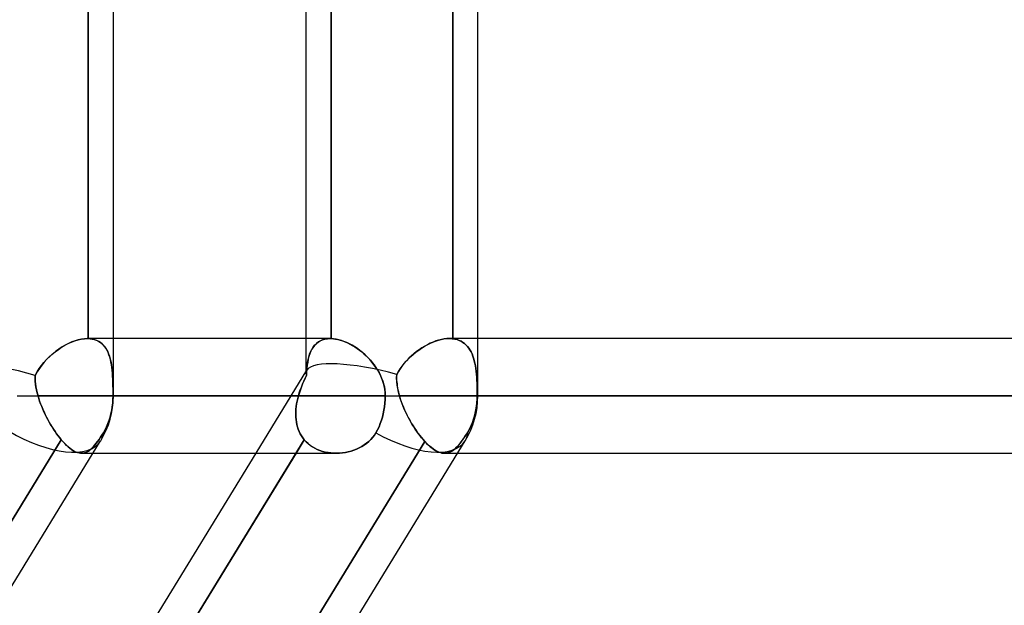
# Model space of a CAD drawing. Header units: millimetres. Extents: x -215 to 215, y -97 to 81.
# Tile 78 of 85: x 116 to 129, y -28 to -20. Entities that reach past the tile are written whole.
import ezdxf

# ---------------------------------------------------------------- set-up
doc = ezdxf.new("R2010")
doc.units = ezdxf.units.MM
doc.layers.add('MAIN-1', color=7, linetype='Continuous')
doc.layers.add('MAIN-2', color=7, linetype='Continuous')

msp = doc.modelspace()

# ---------------------------------------------------------------- linework, layer by layer
at = {"layer": 'MAIN-1'}
for p, q in [((117.335, -25.256), (117.335, -1.716)), ((122.187, -25.256), (122.187, -1.716)), ((119.9, -24.494), (119.9, -17.219)), ((120.235, -17.219), (120.235, -24.494)), ((120.224, -24.494), (117.335, -24.494)), ((120.224, -24.494), (120.225, -24.494)), ((120.225, -24.494), (120.227, -24.494)), ((120.227, -24.494), (120.229, -24.494)), ((120.229, -24.494), (120.231, -24.494)), ((120.231, -24.494), (120.233, -24.494)), ((120.233, -24.494), (120.235, -24.494)), ((120.235, -24.494), (120.264, -24.496)), ((120.264, -24.496), (120.294, -24.5)), ((120.294, -24.5), (120.325, -24.506)), ((120.325, -24.506), (120.356, -24.514)), ((167.75, -24.494), (122.187, -24.494)), ((120.356, -24.514), (120.387, -24.525)), ((120.387, -24.525), (120.419, -24.537)), ((120.419, -24.537), (120.452, -24.551)), ((120.452, -24.551), (120.484, -24.567)), ((120.484, -24.567), (120.516, -24.585)), ((120.516, -24.585), (120.548, -24.604)), ((120.548, -24.604), (120.58, -24.625)), ((120.58, -24.625), (120.611, -24.648)), ((120.611, -24.648), (120.641, -24.672)), ((120.641, -24.672), (120.671, -24.697)), ((120.671, -24.697), (120.7, -24.724)), ((120.7, -24.724), (120.728, -24.752)), ((120.728, -24.752), (120.756, -24.782)), ((120.756, -24.782), (120.782, -24.813)), ((120.782, -24.813), (120.806, -24.844)), ((120.806, -24.844), (120.83, -24.877)), ((120.83, -24.877), (120.852, -24.912)), ((120.852, -24.912), (120.872, -24.947)), ((120.872, -24.947), (120.89, -24.983)), ((120.89, -24.983), (120.906, -25.02)), ((120.906, -25.02), (120.92, -25.058)), ((120.92, -25.058), (120.932, -25.096)), ((120.932, -25.096), (120.942, -25.136)), ((120.942, -25.136), (120.948, -25.176)), ((116.055, -25.256), (117.335, -25.256)), ((117.335, -25.256), (120.954, -25.256)), ((120.948, -25.176), (120.953, -25.216)), ((120.953, -25.216), (120.954, -25.256)), ((120.954, -25.256), (120.953, -25.303)), ((120.954, -25.256), (122.187, -25.256)), ((122.187, -25.256), (168.512, -25.256)), ((120.945, -25.4), (120.937, -25.448)), ((120.95, -25.351), (120.945, -25.4)), ((120.953, -25.303), (120.95, -25.351)), ((120.916, -25.539), (120.904, -25.581)), ((120.927, -25.495), (120.916, -25.539)), ((120.937, -25.448), (120.927, -25.495)), ((120.871, -25.667), (120.852, -25.707)), ((120.888, -25.624), (120.871, -25.667)), ((120.904, -25.581), (120.888, -25.624)), ((120.788, -25.807), (120.763, -25.836)), ((120.811, -25.777), (120.788, -25.807)), ((120.831, -25.746), (120.811, -25.777)), ((120.852, -25.707), (120.831, -25.746)), ((106.383, -43.454), (117.166, -25.854)), ((111.235, -43.454), (122.019, -25.854)), ((120.609, -25.947), (120.573, -25.964)), ((120.643, -25.929), (120.609, -25.947)), ((120.675, -25.909), (120.643, -25.929)), ((120.706, -25.886), (120.675, -25.909)), ((120.736, -25.862), (120.706, -25.886)), ((120.763, -25.836), (120.736, -25.862)), ((114.778, -33.294), (119.235, -26.019)), ((119.767, -26.019), (115.191, -33.488)), ((117.065, -26.019), (120.299, -26.019)), ((120.347, -26.017), (120.308, -26.019)), ((120.385, -26.013), (120.347, -26.017)), ((120.424, -26.008), (120.385, -26.013)), ((120.462, -26), (120.424, -26.008)), ((120.5, -25.99), (120.462, -26)), ((120.537, -25.978), (120.5, -25.99)), ((120.573, -25.964), (120.537, -25.978)), ((121.918, -26.019), (167.75, -26.019))]:
    msp.add_line(p, q, dxfattribs=at)
for centre, start in [((116.191, -25.256), 328.5054), ((121.043, -25.256), 328.5047)]:
    msp.add_arc(centre, 1.144, start, 0, dxfattribs=at)
for centre, start_param, end_param in [((116.191, -25.256), 1.604241, 3.141646), ((121.043, -25.256), 1.636019, 3.141593), ((116.191, -25.256), -3.14154, -3.137692), ((121.043, -25.256), -3.141593, -3.13874)]:
    msp.add_ellipse(centre, major_axis=(-0.975, 0.598), ratio=0.463048, start_param=start_param, end_param=end_param, dxfattribs=at)
at = {"layer": 'MAIN-2'}
for p, q in [((117, -24.494), (117, -17.219)), ((117, -17.219), (117, -24.494)), ((120.235, -24.494), (120.235, -17.219)), ((121.852, -17.216), (121.852, -24.496)), ((121.852, -24.496), (121.852, -17.216)), ((116.865, -24.511), (116.908, -24.501)), ((116.909, -24.501), (116.867, -24.51)), ((116.908, -24.501), (116.949, -24.496)), ((116.95, -24.496), (116.909, -24.501)), ((116.949, -24.496), (116.988, -24.494)), ((116.988, -24.494), (116.95, -24.496)), ((116.99, -24.494), (116.988, -24.494)), ((116.988, -24.494), (116.99, -24.494)), ((117.335, -24.494), (116.989, -24.494)), ((116.992, -24.494), (116.99, -24.494)), ((116.99, -24.494), (116.992, -24.494)), ((116.994, -24.494), (116.992, -24.494)), ((116.992, -24.494), (116.994, -24.494)), ((116.996, -24.494), (116.994, -24.494)), ((116.994, -24.494), (116.996, -24.494)), ((116.998, -24.494), (116.996, -24.494)), ((116.996, -24.494), (116.998, -24.494)), ((117, -24.494), (116.998, -24.494)), ((116.998, -24.494), (117, -24.494)), ((117, -24.494), (117.028, -24.496)), ((117.031, -24.496), (117, -24.494)), ((117.028, -24.496), (117.055, -24.5)), ((117.06, -24.501), (117.031, -24.496)), ((117.055, -24.5), (117.08, -24.506)), ((117.089, -24.509), (117.06, -24.501)), ((117.08, -24.506), (117.105, -24.514)), ((119.9, -24.955), (119.9, -24.494)), ((120.119, -24.511), (120.152, -24.501)), ((120.153, -24.501), (120.121, -24.51)), ((120.152, -24.501), (120.187, -24.496)), ((120.188, -24.496), (120.153, -24.501)), ((120.187, -24.496), (120.224, -24.494)), ((120.224, -24.494), (120.188, -24.496)), ((120.225, -24.494), (120.224, -24.494)), ((120.227, -24.494), (120.225, -24.494)), ((120.229, -24.494), (120.227, -24.494)), ((120.231, -24.494), (120.229, -24.494)), ((120.233, -24.494), (120.231, -24.494)), ((120.235, -24.494), (120.233, -24.494)), ((120.267, -24.496), (120.235, -24.494)), ((120.3, -24.501), (120.267, -24.496)), ((120.335, -24.509), (120.3, -24.501)), ((121.662, -24.515), (121.7, -24.506)), ((121.702, -24.506), (121.665, -24.515)), ((121.7, -24.506), (121.736, -24.499)), ((121.738, -24.499), (121.702, -24.506)), ((121.736, -24.499), (121.772, -24.495)), ((121.773, -24.495), (121.738, -24.499)), ((121.772, -24.495), (121.807, -24.494)), ((121.807, -24.494), (121.773, -24.495)), ((121.807, -24.494), (121.814, -24.494)), ((121.815, -24.494), (121.807, -24.494)), ((122.187, -24.494), (121.807, -24.494)), ((121.814, -24.494), (121.822, -24.494)), ((121.822, -24.494), (121.815, -24.494)), ((121.822, -24.494), (121.83, -24.494)), ((121.83, -24.494), (121.822, -24.494)), ((121.83, -24.494), (121.837, -24.495)), ((121.837, -24.495), (121.83, -24.494)), ((121.837, -24.495), (121.845, -24.496)), ((121.845, -24.496), (121.837, -24.495)), ((121.845, -24.496), (121.852, -24.496)), ((121.852, -24.496), (121.845, -24.496)), ((121.882, -24.501), (121.852, -24.496)), ((121.852, -24.496), (121.882, -24.501)), ((121.911, -24.508), (121.882, -24.501)), ((121.882, -24.501), (121.911, -24.508)), ((121.938, -24.518), (121.911, -24.508)), ((121.911, -24.508), (121.937, -24.518)), ((116.561, -24.669), (116.603, -24.638)), ((116.61, -24.633), (116.568, -24.663)), ((116.603, -24.638), (116.646, -24.609)), ((116.652, -24.605), (116.61, -24.633)), ((116.646, -24.609), (116.69, -24.583)), ((116.695, -24.58), (116.652, -24.605)), ((116.69, -24.583), (116.734, -24.56)), ((116.738, -24.558), (116.695, -24.58)), ((116.734, -24.56), (116.778, -24.541)), ((116.782, -24.539), (116.738, -24.558)), ((116.778, -24.541), (116.822, -24.524)), ((116.825, -24.523), (116.782, -24.539)), ((116.822, -24.524), (116.865, -24.511)), ((116.867, -24.51), (116.825, -24.523)), ((117.115, -24.519), (117.089, -24.509)), ((117.105, -24.514), (117.128, -24.525)), ((117.14, -24.531), (117.115, -24.519)), ((117.128, -24.525), (117.149, -24.537)), ((117.163, -24.546), (117.14, -24.531)), ((117.149, -24.537), (117.17, -24.551)), ((117.184, -24.563), (117.163, -24.546)), ((117.17, -24.551), (117.188, -24.567)), ((117.204, -24.583), (117.184, -24.563)), ((117.188, -24.567), (117.206, -24.585)), ((117.222, -24.604), (117.204, -24.583)), ((117.206, -24.585), (117.222, -24.604)), ((117.222, -24.604), (117.236, -24.625)), ((117.238, -24.628), (117.222, -24.604)), ((117.236, -24.625), (117.25, -24.648)), ((117.252, -24.653), (117.238, -24.628)), ((119.961, -24.669), (119.977, -24.638)), ((119.979, -24.633), (119.964, -24.663)), ((119.977, -24.638), (119.994, -24.609)), ((119.997, -24.605), (119.979, -24.633)), ((119.994, -24.609), (120.014, -24.583)), ((120.017, -24.58), (119.997, -24.605)), ((120.014, -24.583), (120.037, -24.56)), ((120.039, -24.558), (120.017, -24.58)), ((120.037, -24.56), (120.062, -24.541)), ((120.064, -24.539), (120.039, -24.558)), ((120.062, -24.541), (120.089, -24.524)), ((120.091, -24.523), (120.064, -24.539)), ((120.089, -24.524), (120.119, -24.511)), ((120.121, -24.51), (120.091, -24.523)), ((120.37, -24.519), (120.335, -24.509)), ((120.405, -24.531), (120.37, -24.519)), ((120.441, -24.546), (120.405, -24.531)), ((120.477, -24.563), (120.441, -24.546)), ((120.512, -24.583), (120.477, -24.563)), ((120.548, -24.604), (120.512, -24.583)), ((120.583, -24.628), (120.548, -24.604)), ((120.618, -24.653), (120.583, -24.628)), ((121.399, -24.647), (121.436, -24.622)), ((121.442, -24.618), (121.406, -24.642)), ((121.436, -24.622), (121.473, -24.599)), ((121.479, -24.595), (121.442, -24.618)), ((121.473, -24.599), (121.511, -24.577)), ((121.516, -24.575), (121.479, -24.595)), ((121.511, -24.577), (121.548, -24.559)), ((121.553, -24.556), (121.516, -24.575)), ((121.548, -24.559), (121.587, -24.542)), ((121.59, -24.54), (121.553, -24.556)), ((121.587, -24.542), (121.624, -24.527)), ((121.628, -24.526), (121.59, -24.54)), ((121.624, -24.527), (121.662, -24.515)), ((121.665, -24.515), (121.628, -24.526)), ((121.937, -24.518), (121.963, -24.53)), ((121.963, -24.53), (121.938, -24.518)), ((121.987, -24.544), (121.963, -24.53)), ((121.963, -24.53), (121.987, -24.544)), ((122.009, -24.56), (121.987, -24.544)), ((121.987, -24.544), (122.009, -24.56)), ((122.029, -24.578), (122.009, -24.56)), ((122.009, -24.56), (122.029, -24.578)), ((122.048, -24.598), (122.029, -24.578)), ((122.029, -24.578), (122.048, -24.598)), ((122.066, -24.62), (122.048, -24.598)), ((122.048, -24.598), (122.066, -24.62)), ((122.081, -24.644), (122.066, -24.62)), ((122.066, -24.62), (122.081, -24.644)), ((116.451, -24.768), (116.415, -24.807)), ((116.445, -24.774), (116.482, -24.737)), ((116.488, -24.731), (116.451, -24.768)), ((116.482, -24.737), (116.521, -24.702)), ((116.528, -24.696), (116.488, -24.731)), ((116.521, -24.702), (116.561, -24.669)), ((116.568, -24.663), (116.528, -24.696)), ((117.25, -24.648), (117.262, -24.672)), ((117.265, -24.68), (117.252, -24.653)), ((117.262, -24.672), (117.272, -24.697)), ((117.277, -24.709), (117.265, -24.68)), ((117.272, -24.697), (117.282, -24.724)), ((117.287, -24.74), (117.277, -24.709)), ((117.282, -24.724), (117.29, -24.752)), ((117.296, -24.772), (117.287, -24.74)), ((117.29, -24.752), (117.298, -24.782)), ((119.93, -24.768), (119.922, -24.807)), ((119.928, -24.774), (119.937, -24.737)), ((119.939, -24.731), (119.93, -24.768)), ((119.937, -24.737), (119.948, -24.702)), ((119.95, -24.696), (119.939, -24.731)), ((119.948, -24.702), (119.961, -24.669)), ((119.964, -24.663), (119.95, -24.696)), ((120.652, -24.68), (120.618, -24.653)), ((120.685, -24.709), (120.652, -24.68)), ((120.716, -24.74), (120.685, -24.709)), ((120.747, -24.772), (120.716, -24.74)), ((121.234, -24.794), (121.264, -24.762)), ((121.269, -24.756), (121.238, -24.788)), ((121.264, -24.762), (121.296, -24.731)), ((121.302, -24.725), (121.269, -24.756)), ((121.296, -24.731), (121.329, -24.701)), ((121.335, -24.696), (121.302, -24.725)), ((121.329, -24.701), (121.363, -24.673)), ((121.37, -24.668), (121.335, -24.696)), ((121.363, -24.673), (121.399, -24.647)), ((121.406, -24.642), (121.37, -24.668)), ((122.096, -24.67), (122.081, -24.644)), ((122.081, -24.644), (122.096, -24.67)), ((122.109, -24.697), (122.096, -24.67)), ((122.096, -24.67), (122.109, -24.697)), ((122.12, -24.726), (122.109, -24.697)), ((122.109, -24.697), (122.12, -24.726)), ((122.13, -24.756), (122.12, -24.726)), ((122.12, -24.726), (122.13, -24.756)), ((122.139, -24.788), (122.13, -24.756)), ((122.13, -24.756), (122.139, -24.787)), ((116.32, -24.938), (116.348, -24.894)), ((116.35, -24.892), (116.321, -24.937)), ((116.348, -24.894), (116.378, -24.852)), ((116.381, -24.848), (116.35, -24.892)), ((116.378, -24.852), (116.411, -24.812)), ((116.415, -24.807), (116.381, -24.848)), ((116.411, -24.812), (116.445, -24.774)), ((117.303, -24.806), (117.296, -24.772)), ((117.298, -24.782), (117.304, -24.813)), ((117.309, -24.841), (117.303, -24.806)), ((117.304, -24.813), (117.31, -24.844)), ((117.315, -24.878), (117.309, -24.841)), ((117.31, -24.844), (117.314, -24.877)), ((117.314, -24.877), (117.318, -24.912)), ((117.319, -24.916), (117.315, -24.878)), ((119.911, -24.892), (119.907, -24.937)), ((119.907, -24.938), (119.911, -24.894)), ((119.916, -24.848), (119.911, -24.892)), ((119.911, -24.894), (119.915, -24.852)), ((119.915, -24.852), (119.921, -24.812)), ((119.922, -24.807), (119.916, -24.848)), ((119.921, -24.812), (119.928, -24.774)), ((120.776, -24.806), (120.747, -24.772)), ((120.804, -24.841), (120.776, -24.806)), ((120.83, -24.878), (120.804, -24.841)), ((120.854, -24.916), (120.83, -24.878)), ((121.154, -24.895), (121.129, -24.933)), ((121.129, -24.934), (121.152, -24.897)), ((121.152, -24.897), (121.178, -24.861)), ((121.18, -24.858), (121.154, -24.895)), ((121.178, -24.861), (121.205, -24.827)), ((121.208, -24.822), (121.18, -24.858)), ((121.205, -24.827), (121.234, -24.794)), ((121.238, -24.788), (121.208, -24.822)), ((122.139, -24.787), (122.147, -24.82)), ((122.147, -24.821), (122.139, -24.788)), ((122.147, -24.82), (122.154, -24.855)), ((122.154, -24.855), (122.147, -24.821)), ((122.159, -24.891), (122.154, -24.855)), ((122.154, -24.855), (122.159, -24.891)), ((122.164, -24.928), (122.159, -24.891)), ((122.159, -24.891), (122.164, -24.927)), ((116.321, -24.937), (116.295, -24.983)), ((116.295, -24.983), (116.32, -24.938)), ((116.295, -24.983), (116.295, -25.021)), ((116.295, -25.022), (116.295, -24.983)), ((116.295, -25.021), (116.296, -25.059)), ((116.296, -25.06), (116.295, -25.022)), ((117.318, -24.912), (117.322, -24.947)), ((117.322, -24.955), (117.319, -24.916)), ((117.322, -24.947), (117.324, -24.983)), ((117.325, -24.996), (117.322, -24.955)), ((117.324, -24.983), (117.326, -25.02)), ((117.327, -25.037), (117.325, -24.996)), ((117.326, -25.02), (117.328, -25.058)), ((119.235, -26.019), (119.911, -24.916)), ((119.869, -25.06), (119.886, -25.022)), ((119.887, -25.021), (119.87, -25.059)), ((119.886, -25.022), (119.904, -24.983)), ((119.904, -24.983), (119.887, -25.021)), ((119.907, -24.937), (119.904, -24.983)), ((119.904, -24.983), (119.907, -24.938)), ((120.876, -24.955), (120.854, -24.916)), ((120.896, -24.996), (120.876, -24.955)), ((120.913, -25.037), (120.896, -24.996)), ((121.107, -24.972), (121.106, -24.997)), ((121.106, -25.018), (121.107, -24.972)), ((121.106, -24.997), (121.106, -25.022)), ((121.107, -25.065), (121.106, -25.018)), ((121.106, -25.022), (121.106, -25.047)), ((121.129, -24.933), (121.107, -24.972)), ((121.107, -24.972), (121.129, -24.934)), ((122.164, -24.927), (122.168, -24.965)), ((122.168, -24.966), (122.164, -24.928)), ((122.168, -24.965), (122.171, -25.005)), ((122.171, -25.005), (122.168, -24.966)), ((122.174, -25.045), (122.171, -25.005)), ((122.171, -25.005), (122.174, -25.045)), ((116.296, -25.059), (116.299, -25.097)), ((116.3, -25.099), (116.296, -25.06)), ((116.299, -25.097), (116.305, -25.137)), ((116.305, -25.138), (116.3, -25.099)), ((116.305, -25.137), (116.312, -25.176)), ((116.312, -25.177), (116.305, -25.138)), ((117.329, -25.08), (117.327, -25.037)), ((117.328, -25.058), (117.329, -25.096)), ((117.33, -25.123), (117.329, -25.08)), ((117.329, -25.096), (117.33, -25.136)), ((117.331, -25.167), (117.33, -25.123)), ((117.33, -25.136), (117.331, -25.176)), ((119.823, -25.177), (119.838, -25.138)), ((119.838, -25.137), (119.824, -25.176)), ((119.853, -25.097), (119.838, -25.137)), ((119.838, -25.138), (119.853, -25.099)), ((119.87, -25.059), (119.853, -25.097)), ((119.853, -25.099), (119.869, -25.06)), ((120.927, -25.08), (120.913, -25.037)), ((120.939, -25.123), (120.927, -25.08)), ((120.947, -25.167), (120.939, -25.123)), ((121.106, -25.047), (121.108, -25.072)), ((121.112, -25.113), (121.107, -25.065)), ((121.108, -25.072), (121.111, -25.098)), ((121.111, -25.098), (121.114, -25.124)), ((121.12, -25.16), (121.112, -25.113)), ((121.114, -25.124), (121.118, -25.15)), ((121.118, -25.15), (121.123, -25.176)), ((121.13, -25.208), (121.12, -25.16)), ((122.176, -25.086), (122.174, -25.045)), ((122.174, -25.045), (122.176, -25.086)), ((122.177, -25.128), (122.176, -25.086)), ((122.176, -25.086), (122.177, -25.128)), ((122.178, -25.17), (122.177, -25.128)), ((122.177, -25.128), (122.178, -25.17)), ((116.055, -25.256), (117.335, -25.256)), ((116.312, -25.176), (116.321, -25.216)), ((116.321, -25.216), (116.312, -25.177)), ((116.321, -25.216), (116.332, -25.256)), ((116.332, -25.256), (116.321, -25.216)), ((116.332, -25.256), (116.343, -25.292)), ((119.799, -25.256), (116.332, -25.256)), ((116.332, -25.256), (119.799, -25.256)), ((116.342, -25.291), (116.332, -25.256)), ((116.354, -25.326), (116.342, -25.291)), ((116.343, -25.292), (116.354, -25.327)), ((117.33, -25.303), (117.331, -25.256)), ((117.331, -25.256), (117.33, -25.303)), ((117.331, -25.211), (117.331, -25.167)), ((117.331, -25.176), (117.331, -25.216)), ((117.331, -25.256), (117.331, -25.211)), ((117.331, -25.216), (117.331, -25.256)), ((120.954, -25.256), (117.331, -25.256)), ((117.331, -25.256), (117.335, -25.256)), ((119.789, -25.292), (119.781, -25.327)), ((119.782, -25.326), (119.79, -25.291)), ((119.799, -25.256), (119.789, -25.292)), ((119.79, -25.291), (119.799, -25.256)), ((119.799, -25.256), (119.81, -25.216)), ((119.811, -25.216), (119.799, -25.256)), ((119.81, -25.216), (119.823, -25.177)), ((119.824, -25.176), (119.811, -25.216)), ((120.952, -25.211), (120.947, -25.167)), ((120.954, -25.256), (120.952, -25.211)), ((120.953, -25.303), (120.954, -25.256)), ((120.954, -25.256), (122.187, -25.256)), ((121.123, -25.176), (121.129, -25.203)), ((121.129, -25.203), (121.136, -25.229)), ((121.143, -25.256), (121.13, -25.208)), ((121.136, -25.229), (121.143, -25.256)), ((121.143, -25.256), (121.154, -25.294)), ((166.988, -25.256), (121.143, -25.256)), ((121.143, -25.256), (166.988, -25.256)), ((121.154, -25.292), (121.143, -25.256)), ((121.166, -25.327), (121.154, -25.292)), ((121.154, -25.294), (121.167, -25.331)), ((122.179, -25.213), (122.178, -25.17)), ((122.178, -25.17), (122.179, -25.213)), ((122.178, -25.301), (122.179, -25.256)), ((122.179, -25.256), (122.178, -25.301)), ((122.179, -25.256), (122.179, -25.213)), ((122.179, -25.213), (122.179, -25.256)), ((168.512, -25.256), (122.179, -25.256)), ((122.179, -25.256), (122.187, -25.256)), ((116.367, -25.362), (116.354, -25.326)), ((116.354, -25.327), (116.367, -25.363)), ((116.381, -25.397), (116.367, -25.362)), ((116.367, -25.363), (116.381, -25.399)), ((116.395, -25.432), (116.381, -25.397)), ((116.381, -25.399), (116.396, -25.434)), ((117.313, -25.448), (117.321, -25.4)), ((117.321, -25.4), (117.313, -25.448)), ((117.321, -25.4), (117.327, -25.351)), ((117.327, -25.351), (117.321, -25.4)), ((117.327, -25.351), (117.33, -25.303)), ((117.33, -25.303), (117.327, -25.351)), ((119.766, -25.432), (119.77, -25.397)), ((119.769, -25.399), (119.766, -25.434)), ((119.775, -25.363), (119.769, -25.399)), ((119.77, -25.397), (119.775, -25.362)), ((119.775, -25.362), (119.782, -25.326)), ((119.781, -25.327), (119.775, -25.363)), ((120.937, -25.448), (120.945, -25.4)), ((120.945, -25.4), (120.95, -25.351)), ((120.95, -25.351), (120.953, -25.303)), ((121.179, -25.363), (121.166, -25.327)), ((121.167, -25.331), (121.181, -25.368)), ((121.193, -25.398), (121.179, -25.363)), ((121.181, -25.368), (121.196, -25.405)), ((121.208, -25.433), (121.193, -25.398)), ((121.196, -25.405), (121.212, -25.442)), ((122.162, -25.44), (122.17, -25.393)), ((122.17, -25.393), (122.162, -25.44)), ((122.17, -25.393), (122.175, -25.347)), ((122.175, -25.347), (122.17, -25.393)), ((122.175, -25.347), (122.178, -25.301)), ((122.178, -25.301), (122.175, -25.347)), ((116.411, -25.467), (116.395, -25.432)), ((116.396, -25.434), (116.412, -25.469)), ((116.427, -25.502), (116.411, -25.467)), ((116.412, -25.469), (116.428, -25.504)), ((116.444, -25.537), (116.427, -25.502)), ((116.428, -25.504), (116.445, -25.538)), ((116.462, -25.571), (116.444, -25.537)), ((116.445, -25.538), (116.463, -25.572)), ((117.279, -25.581), (117.292, -25.539)), ((117.292, -25.539), (117.279, -25.581)), ((117.292, -25.539), (117.303, -25.495)), ((117.303, -25.495), (117.292, -25.539)), ((117.303, -25.495), (117.313, -25.448)), ((117.313, -25.448), (117.303, -25.495)), ((119.763, -25.467), (119.766, -25.432)), ((119.766, -25.434), (119.763, -25.469)), ((119.763, -25.502), (119.763, -25.467)), ((119.763, -25.469), (119.763, -25.504)), ((119.764, -25.537), (119.763, -25.502)), ((119.763, -25.504), (119.764, -25.538)), ((119.767, -25.571), (119.764, -25.537)), ((119.764, -25.538), (119.767, -25.572)), ((120.904, -25.581), (120.916, -25.539)), ((120.916, -25.539), (120.927, -25.495)), ((120.927, -25.495), (120.937, -25.448)), ((121.223, -25.468), (121.208, -25.433)), ((121.212, -25.442), (121.229, -25.479)), ((121.24, -25.503), (121.223, -25.468)), ((121.229, -25.479), (121.246, -25.516)), ((121.257, -25.537), (121.24, -25.503)), ((121.246, -25.516), (121.265, -25.552)), ((121.275, -25.571), (121.257, -25.537)), ((121.265, -25.552), (121.285, -25.587)), ((122.129, -25.568), (122.142, -25.528)), ((122.142, -25.528), (122.129, -25.568)), ((122.142, -25.528), (122.153, -25.485)), ((122.153, -25.485), (122.142, -25.528)), ((122.153, -25.485), (122.162, -25.44)), ((122.162, -25.44), (122.153, -25.485)), ((116.481, -25.604), (116.462, -25.571)), ((116.463, -25.572), (116.481, -25.605)), ((116.5, -25.637), (116.481, -25.604)), ((116.481, -25.605), (116.5, -25.638)), ((116.519, -25.669), (116.5, -25.637)), ((116.5, -25.638), (116.52, -25.67)), ((116.539, -25.701), (116.519, -25.669)), ((116.52, -25.67), (116.539, -25.701)), ((117.224, -25.707), (117.245, -25.667)), ((117.245, -25.667), (117.224, -25.707)), ((117.245, -25.667), (117.263, -25.624)), ((117.263, -25.624), (117.245, -25.667)), ((117.263, -25.624), (117.279, -25.581)), ((117.279, -25.581), (117.263, -25.624)), ((119.771, -25.604), (119.767, -25.571)), ((119.767, -25.572), (119.771, -25.605)), ((119.778, -25.637), (119.771, -25.604)), ((119.771, -25.605), (119.778, -25.638)), ((119.786, -25.669), (119.778, -25.637)), ((119.778, -25.638), (119.786, -25.67)), ((119.796, -25.701), (119.786, -25.669)), ((119.786, -25.67), (119.797, -25.701)), ((120.852, -25.707), (120.871, -25.667)), ((120.871, -25.667), (120.888, -25.624)), ((120.888, -25.624), (120.904, -25.581)), ((121.294, -25.604), (121.275, -25.571)), ((121.285, -25.587), (121.305, -25.622)), ((121.313, -25.636), (121.294, -25.604)), ((121.305, -25.622), (121.325, -25.656)), ((121.333, -25.668), (121.313, -25.636)), ((121.325, -25.656), (121.347, -25.689)), ((121.354, -25.699), (121.333, -25.668)), ((122.078, -25.69), (122.097, -25.65)), ((122.097, -25.65), (122.078, -25.69)), ((122.097, -25.65), (122.114, -25.609)), ((122.114, -25.609), (122.097, -25.65)), ((122.114, -25.609), (122.129, -25.568)), ((122.129, -25.568), (122.114, -25.609)), ((116.539, -25.701), (116.559, -25.731)), ((116.559, -25.731), (116.539, -25.701)), ((116.559, -25.731), (116.58, -25.76)), ((116.58, -25.76), (116.559, -25.731)), ((116.58, -25.76), (116.6, -25.788)), ((116.6, -25.788), (116.58, -25.76)), ((116.6, -25.788), (116.621, -25.815)), ((116.621, -25.815), (116.6, -25.788)), ((116.621, -25.815), (116.642, -25.84)), ((116.642, -25.84), (116.621, -25.815)), ((117.145, -25.835), (117.164, -25.807)), ((117.164, -25.807), (117.145, -25.836)), ((117.164, -25.807), (117.183, -25.777)), ((117.183, -25.777), (117.164, -25.807)), ((117.183, -25.777), (117.202, -25.746)), ((117.202, -25.746), (117.183, -25.777)), ((117.202, -25.746), (117.224, -25.707)), ((117.224, -25.707), (117.202, -25.746)), ((119.809, -25.731), (119.796, -25.701)), ((119.797, -25.701), (119.809, -25.731)), ((119.823, -25.76), (119.809, -25.731)), ((119.809, -25.731), (119.823, -25.76)), ((119.839, -25.788), (119.823, -25.76)), ((119.823, -25.76), (119.839, -25.788)), ((119.857, -25.815), (119.839, -25.788)), ((119.839, -25.788), (119.857, -25.815)), ((119.877, -25.84), (119.857, -25.815)), ((119.857, -25.815), (119.877, -25.84)), ((120.764, -25.835), (120.788, -25.807)), ((120.788, -25.807), (120.811, -25.777)), ((120.811, -25.777), (120.831, -25.746)), ((120.831, -25.746), (120.852, -25.707)), ((121.347, -25.689), (121.368, -25.721)), ((121.374, -25.73), (121.354, -25.699)), ((121.368, -25.721), (121.39, -25.752)), ((121.395, -25.759), (121.374, -25.73)), ((121.39, -25.752), (121.413, -25.782)), ((121.417, -25.787), (121.395, -25.759)), ((121.413, -25.782), (121.435, -25.81)), ((121.438, -25.813), (121.417, -25.787)), ((121.435, -25.81), (121.458, -25.837)), ((121.459, -25.838), (121.438, -25.813)), ((121.982, -25.844), (122, -25.817)), ((122.014, -25.797), (121.992, -25.829)), ((122, -25.817), (122.019, -25.789)), ((122.035, -25.763), (122.014, -25.797)), ((122.019, -25.789), (122.038, -25.759)), ((122.057, -25.728), (122.035, -25.763)), ((122.038, -25.759), (122.057, -25.728)), ((122.057, -25.728), (122.078, -25.69)), ((122.078, -25.69), (122.057, -25.728)), ((111.956, -33.488), (116.642, -25.84)), ((116.642, -25.84), (111.956, -33.488)), ((115.191, -33.488), (119.877, -25.84)), ((116.642, -25.84), (116.665, -25.867)), ((116.665, -25.867), (116.642, -25.84)), ((116.665, -25.867), (116.688, -25.891)), ((116.688, -25.891), (116.665, -25.867)), ((116.688, -25.891), (116.71, -25.913)), ((116.711, -25.914), (116.688, -25.891)), ((116.71, -25.913), (116.733, -25.934)), ((116.733, -25.934), (116.711, -25.914)), ((116.733, -25.934), (116.755, -25.952)), ((116.755, -25.952), (116.733, -25.934)), ((116.793, -33.513), (121.481, -25.862)), ((121.481, -25.862), (116.793, -33.513)), ((117.037, -25.964), (117.055, -25.947)), ((117.055, -25.947), (117.037, -25.964)), ((117.055, -25.947), (117.072, -25.929)), ((117.072, -25.929), (117.055, -25.947)), ((117.072, -25.929), (117.09, -25.909)), ((117.09, -25.909), (117.072, -25.929)), ((117.09, -25.909), (117.108, -25.886)), ((117.108, -25.886), (117.09, -25.909)), ((117.108, -25.886), (117.126, -25.862)), ((117.126, -25.862), (117.108, -25.886)), ((117.126, -25.862), (117.145, -25.835)), ((117.145, -25.836), (117.126, -25.862)), ((119.877, -25.84), (119.767, -26.019)), ((119.901, -25.867), (119.877, -25.84)), ((119.877, -25.84), (119.901, -25.867)), ((119.927, -25.891), (119.901, -25.867)), ((119.901, -25.867), (119.927, -25.891)), ((119.956, -25.914), (119.927, -25.891)), ((119.927, -25.891), (119.955, -25.913)), ((119.955, -25.913), (119.985, -25.934)), ((119.985, -25.934), (119.956, -25.914)), ((120.017, -25.952), (119.985, -25.934)), ((119.985, -25.934), (120.017, -25.952)), ((120.573, -25.964), (120.609, -25.947)), ((120.609, -25.947), (120.643, -25.929)), ((120.643, -25.929), (120.676, -25.909)), ((120.676, -25.909), (120.707, -25.886)), ((120.707, -25.886), (120.736, -25.862)), ((120.736, -25.862), (120.764, -25.835)), ((121.458, -25.837), (121.481, -25.862)), ((121.481, -25.862), (121.459, -25.838)), ((121.481, -25.862), (121.505, -25.888)), ((121.51, -25.893), (121.481, -25.862)), ((121.505, -25.888), (121.529, -25.911)), ((121.539, -25.92), (121.51, -25.893)), ((121.529, -25.911), (121.553, -25.932)), ((121.568, -25.944), (121.539, -25.92)), ((121.553, -25.932), (121.577, -25.951)), ((121.596, -25.964), (121.568, -25.944)), ((121.911, -25.932), (121.891, -25.951)), ((121.892, -25.95), (121.909, -25.933)), ((121.909, -25.933), (121.927, -25.914)), ((121.931, -25.91), (121.911, -25.932)), ((121.927, -25.914), (121.945, -25.892)), ((121.951, -25.885), (121.931, -25.91)), ((121.945, -25.892), (121.963, -25.869)), ((121.971, -25.858), (121.951, -25.885)), ((121.963, -25.869), (121.982, -25.844)), ((121.992, -25.829), (121.971, -25.858)), ((116.755, -25.952), (116.776, -25.968)), ((116.776, -25.968), (116.755, -25.952)), ((116.776, -25.968), (116.797, -25.982)), ((116.797, -25.982), (116.776, -25.968)), ((116.797, -25.982), (116.818, -25.994)), ((116.818, -25.994), (116.797, -25.982)), ((116.818, -25.994), (116.838, -26.003)), ((116.839, -26.003), (116.818, -25.994)), ((116.838, -26.003), (116.858, -26.01)), ((116.858, -26.01), (116.839, -26.003)), ((116.858, -26.01), (116.878, -26.015)), ((116.878, -26.015), (116.858, -26.01)), ((116.878, -26.015), (116.896, -26.018)), ((116.896, -26.018), (116.878, -26.015)), ((116.896, -26.018), (116.915, -26.019)), ((116.915, -26.019), (116.896, -26.018)), ((116.911, -26.019), (117.065, -26.019)), ((116.915, -26.019), (116.933, -26.017)), ((116.933, -26.017), (116.915, -26.019)), ((116.933, -26.017), (116.951, -26.013)), ((116.951, -26.013), (116.933, -26.017)), ((116.951, -26.013), (116.969, -26.008)), ((116.968, -26.008), (116.951, -26.013)), ((116.986, -26), (116.968, -26.008)), ((116.969, -26.008), (116.986, -26)), ((116.986, -26), (117.003, -25.99)), ((117.003, -25.99), (116.986, -26)), ((117.003, -25.99), (117.02, -25.978)), ((117.02, -25.978), (117.003, -25.99)), ((117.02, -25.978), (117.037, -25.964)), ((117.037, -25.964), (117.02, -25.978)), ((120.05, -25.968), (120.017, -25.952)), ((120.017, -25.952), (120.05, -25.968)), ((120.084, -25.982), (120.05, -25.968)), ((120.05, -25.968), (120.084, -25.982)), ((120.12, -25.994), (120.084, -25.982)), ((120.084, -25.982), (120.12, -25.994)), ((120.156, -26.003), (120.12, -25.994)), ((120.12, -25.994), (120.156, -26.003)), ((120.194, -26.01), (120.156, -26.003)), ((120.156, -26.003), (120.193, -26.01)), ((120.193, -26.01), (120.231, -26.015)), ((120.231, -26.015), (120.194, -26.01)), ((120.27, -26.018), (120.231, -26.015)), ((120.231, -26.015), (120.27, -26.018)), ((120.308, -26.019), (120.27, -26.018)), ((120.27, -26.018), (120.308, -26.019)), ((120.308, -26.019), (120.347, -26.017)), ((120.347, -26.017), (120.386, -26.013)), ((120.386, -26.013), (120.424, -26.008)), ((120.424, -26.008), (120.462, -26)), ((120.462, -26), (120.5, -25.99)), ((120.5, -25.99), (120.537, -25.978)), ((120.537, -25.978), (120.573, -25.964)), ((121.577, -25.951), (121.6, -25.968)), ((121.623, -25.982), (121.596, -25.964)), ((121.6, -25.968), (121.623, -25.982)), ((121.623, -25.982), (121.645, -25.994)), ((121.65, -25.996), (121.623, -25.982)), ((121.645, -25.994), (121.667, -26.003)), ((121.676, -26.007), (121.65, -25.996)), ((121.667, -26.003), (121.688, -26.011)), ((121.701, -26.014), (121.676, -26.007)), ((121.688, -26.011), (121.709, -26.016)), ((121.725, -26.018), (121.701, -26.014)), ((121.709, -26.016), (121.729, -26.018)), ((121.749, -26.019), (121.725, -26.018)), ((121.729, -26.018), (121.749, -26.019)), ((121.743, -26.019), (121.918, -26.019)), ((121.749, -26.019), (121.768, -26.017)), ((121.77, -26.017), (121.749, -26.019)), ((121.768, -26.017), (121.786, -26.013)), ((121.791, -26.012), (121.77, -26.017)), ((121.786, -26.013), (121.804, -26.008)), ((121.811, -26.005), (121.791, -26.012)), ((121.804, -26.008), (121.822, -26)), ((121.831, -25.995), (121.811, -26.005)), ((121.822, -26), (121.84, -25.991)), ((121.851, -25.983), (121.831, -25.995)), ((121.84, -25.991), (121.857, -25.979)), ((121.871, -25.969), (121.851, -25.983)), ((121.857, -25.979), (121.874, -25.966)), ((121.891, -25.951), (121.871, -25.969)), ((121.874, -25.966), (121.892, -25.95))]:
    msp.add_line(p, q, dxfattribs=at)
for centre, major_axis, ratio, start_param, end_param in [((116.191, -25.256), (-1.141, 0.322), 0.245475, -1.59314, -0.066573), ((116.191, -25.256), (-1.141, 0.322), 0.245475, -1.59314, -0.066577), ((121.043, -25.256), (-1.141, 0.322), 0.245475, -1.55744, -0.067098), ((121.043, -25.256), (-1.141, 0.322), 0.245475, -1.55744, -0.067098), ((121.043, -25.256), (-1.141, 0.322), 0.245475, -0.067098, 0.07173), ((121.043, -25.256), (-1.141, 0.322), 0.245475, -0.067098, 0.07173), ((121.043, -25.256), (-1.141, 0.322), 0.245475, 0.07173, 0.160564), ((121.043, -25.256), (-1.141, 0.322), 0.245475, 0.07173, 0.160564), ((116.191, -25.256), (-0.975, 0.598), 0.463048, 1.604241, 3.141646), ((116.191, -25.256), (-0.975, 0.598), 0.463048, -3.137692, -2.930374), ((116.191, -25.256), (-0.975, 0.598), 0.463048, -3.137692, -2.930374), ((121.043, -25.256), (-0.975, 0.598), 0.463048, 1.636019, 3.141593), ((121.043, -25.256), (-0.975, 0.598), 0.463048, -3.13874, -2.898596), ((121.043, -25.256), (-0.975, 0.598), 0.463048, -3.13874, -2.898596)]:
    msp.add_ellipse(centre, major_axis=major_axis, ratio=ratio, start_param=start_param, end_param=end_param, dxfattribs=at)

doc.saveas('drawing.dxf')
